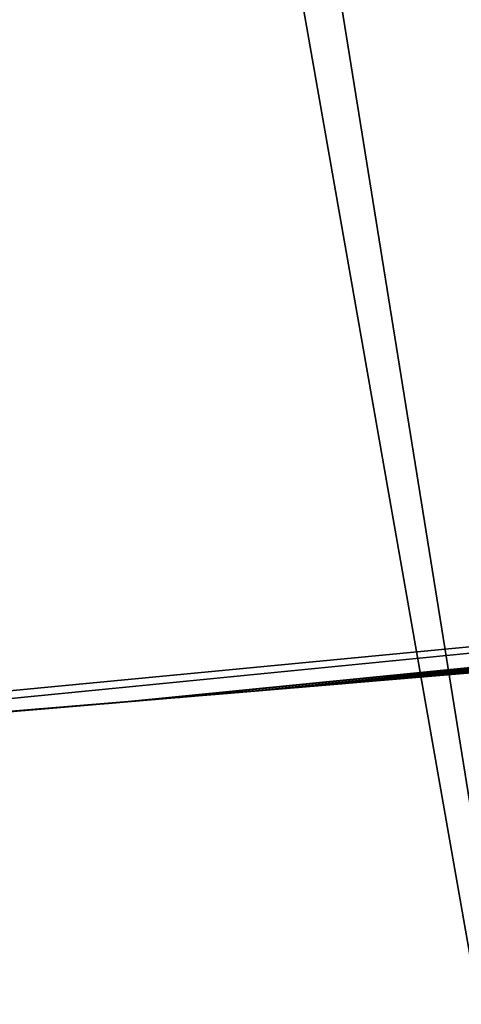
# Model space of a CAD drawing. Header units: millimetres. Extents: x -20 to 891, y -20 to 307.
# Tile 56 of 113: x 872.8313 to 872.8548, y 8.9387 to 8.991. Entities that reach past the tile are written whole.
import ezdxf

# ---------------------------------------------------------------- set-up
doc = ezdxf.new("R2010")
doc.units = ezdxf.units.MM
doc.header["$LTSCALE"] = 41.718519
for name, color, linetype in [('78', 7, 'CONTINUOUS'), ('79', 7, 'CONTINUOUS'), ('85', 7, 'CONTINUOUS'), ('86', 7, 'CONTINUOUS'), ('89', 7, 'CONTINUOUS'), ('90', 7, 'CONTINUOUS'), ('91', 7, 'CONTINUOUS'), ('92', 7, 'CONTINUOUS'), ('93', 7, 'CONTINUOUS'), ('94', 7, 'CONTINUOUS'), ('95', 7, 'CONTINUOUS')]:
    doc.layers.add(name, color=color, linetype=linetype)

msp = doc.modelspace()

# ---------------------------------------------------------------- linework, layer by layer
at = {"layer": '78', "linetype": 'Continuous'}
for points in [[(866.545255, 48.242817, 65), (873.459828, 8.916333, 65), (867.123955, 48.371319, 65), (866.545255, 48.242817, 65)], [(873.459828, 8.916333, 65), (874.047623, 8.992931, 65), (867.123955, 48.371319, 65), (873.459828, 8.916333, 65)], [(865.9707, 48.097244, 65), (872.870056, 8.85719, 65), (866.545255, 48.242817, 65), (865.9707, 48.097244, 65)], [(872.870056, 8.85719, 65), (873.459828, 8.916333, 65), (866.545255, 48.242817, 65), (872.870056, 8.85719, 65)], [(872.278861, 8.815555, 65), (872.870056, 8.85719, 65), (865.9707, 48.097244, 65), (872.278861, 8.815555, 65)]]:
    msp.add_3dface(points, dxfattribs=at)
at = {"layer": '79', "linetype": 'Continuous'}
for points in [[(872.844438, 8.855021), (872.164232, 10.111241), (873.28988, 10.205363), (872.844438, 8.855021)], [(873.442732, 8.914369), (872.844438, 8.855021), (873.28988, 10.205363), (873.442732, 8.914369)], [(872.844438, 8.855021), (872.244709, 8.813688), (872.164232, 10.111241), (872.844438, 8.855021)]]:
    msp.add_3dface(points, dxfattribs=at)
at = {"layer": '85', "linetype": 'Continuous'}
for points in [[(872.751558, 8.947749, 16.9592), (873.380788, 9.008001, 16.555946), (873.375324, 9.007391, 16.964429), (872.751558, 8.947749, 16.9592)], [(872.751558, 8.947749, 16.5416), (873.380788, 9.008001, 16.555946), (872.751558, 8.947749, 16.9592), (872.751558, 8.947749, 16.5416)], [(872.853099, 8.956109, 14.451499), (872.90898, 8.960933, 14.361387), (872.897191, 8.959902, 15.301378), (872.853099, 8.956109, 14.451499)], [(872.844422, 8.955374, 15.211739), (872.853099, 8.956109, 14.451499), (872.897191, 8.959902, 15.301378), (872.844422, 8.955374, 15.211739)], [(872.808569, 8.952378, 14.546899), (872.853099, 8.956109, 14.451499), (872.844422, 8.955374, 15.211739), (872.808569, 8.952378, 14.546899)], [(872.802748, 8.951898, 15.117227), (872.808569, 8.952378, 14.546899), (872.844422, 8.955374, 15.211739), (872.802748, 8.951898, 15.117227)]]:
    msp.add_3dface(points, dxfattribs=at)
at = {"layer": '86', "linetype": 'Continuous'}
for points in [[(872.850939, 8.955925, 22.630481), (872.859815, 8.95668, 22.62806), (872.851362, 8.955961, 23.205638), (872.850939, 8.955925, 22.630481)], [(872.851362, 8.955961, 23.205638), (872.859815, 8.95668, 22.62806), (872.856311, 8.956382, 23.20552), (872.851362, 8.955961, 23.205638)], [(872.846825, 8.955577, 23.205702), (872.850939, 8.955925, 22.630481), (872.851362, 8.955961, 23.205638), (872.846825, 8.955577, 23.205702)], [(872.842612, 8.955221, 23.205721), (872.843056, 8.955259, 22.63365), (872.846825, 8.955577, 23.205702), (872.842612, 8.955221, 23.205721)], [(872.843056, 8.955259, 22.63365), (872.850939, 8.955925, 22.630481), (872.846825, 8.955577, 23.205702), (872.843056, 8.955259, 22.63365)], [(872.83512, 8.954591, 23.205631), (872.835919, 8.954658, 22.637711), (872.838712, 8.954892, 23.205696), (872.83512, 8.954591, 23.205631)], [(872.835919, 8.954658, 22.637711), (872.843056, 8.955259, 22.63365), (872.838712, 8.954892, 23.205696), (872.835919, 8.954658, 22.637711)], [(872.838712, 8.954892, 23.205696), (872.843056, 8.955259, 22.63365), (872.842612, 8.955221, 23.205721), (872.838712, 8.954892, 23.205696)], [(872.829817, 8.954146, 22.642591), (872.835919, 8.954658, 22.637711), (872.831499, 8.954287, 23.205508), (872.829817, 8.954146, 22.642591)], [(872.831499, 8.954287, 23.205508), (872.835919, 8.954658, 22.637711), (872.83512, 8.954591, 23.205631), (872.831499, 8.954287, 23.205508)], [(872.828111, 8.954003, 23.205329), (872.829817, 8.954146, 22.642591), (872.831499, 8.954287, 23.205508), (872.828111, 8.954003, 23.205329)]]:
    msp.add_3dface(points, dxfattribs=at)
at = {"layer": '89', "linetype": 'Continuous'}
for points in [[(872.905536, 8.960631, 5.985482), (872.845241, 8.955443, 7.8224), (872.831627, 8.954297, 6.141595), (872.905536, 8.960631, 5.985482)], [(872.880154, 8.958424, 7.922703), (872.845241, 8.955443, 7.8224), (872.905536, 8.960631, 5.985482), (872.880154, 8.958424, 7.922703)], [(872.831627, 8.954297, 6.141595), (872.845241, 8.955443, 7.8224), (872.780207, 8.950055, 7.625231), (872.831627, 8.954297, 6.141595)], [(872.773061, 8.949476, 6.30062), (872.831627, 8.954297, 6.141595), (872.780207, 8.950055, 7.625231), (872.773061, 8.949476, 6.30062)]]:
    msp.add_3dface(points, dxfattribs=at)
at = {"layer": '90', "linetype": 'Continuous'}
for points in [[(872.846451, 8.955545, 8.564373), (872.85136, 8.955961, 8.563063), (872.850449, 8.955884, 9.111256), (872.846451, 8.955545, 8.564373)], [(872.850449, 8.955884, 9.111256), (872.85136, 8.955961, 8.563063), (872.856416, 8.956391, 9.11243), (872.850449, 8.955884, 9.111256)], [(872.85136, 8.955961, 8.563063), (872.856801, 8.956423, 8.561963), (872.856416, 8.956391, 9.11243), (872.85136, 8.955961, 8.563063)], [(872.840455, 8.955039, 9.107958), (872.841992, 8.955169, 8.565922), (872.845227, 8.955442, 9.109822), (872.840455, 8.955039, 9.107958)], [(872.841992, 8.955169, 8.565922), (872.846451, 8.955545, 8.564373), (872.845227, 8.955442, 9.109822), (872.841992, 8.955169, 8.565922)], [(872.845227, 8.955442, 9.109822), (872.846451, 8.955545, 8.564373), (872.850449, 8.955884, 9.111256), (872.845227, 8.955442, 9.109822)], [(872.836069, 8.95467, 9.105544), (872.837872, 8.954822, 8.859663), (872.840455, 8.955039, 9.107958), (872.836069, 8.95467, 9.105544)], [(872.838037, 8.954836, 8.8376), (872.840455, 8.955039, 9.107958), (872.837872, 8.954822, 8.859663), (872.838037, 8.954836, 8.8376)], [(872.837977, 8.954831, 8.567702), (872.841992, 8.955169, 8.565922), (872.838037, 8.954836, 8.8376), (872.837977, 8.954831, 8.567702)], [(872.838037, 8.954836, 8.8376), (872.841992, 8.955169, 8.565922), (872.840455, 8.955039, 9.107958), (872.838037, 8.954836, 8.8376)], [(872.829433, 8.954114, 9.099387), (872.831971, 8.954326, 8.919164), (872.832432, 8.954365, 9.102662), (872.829433, 8.954114, 9.099387)], [(872.831678, 8.954302, 8.571686), (872.834577, 8.954545, 8.569607), (872.832118, 8.954339, 8.76183), (872.831678, 8.954302, 8.571686)], [(872.831971, 8.954326, 8.919164), (872.834391, 8.954529, 8.900706), (872.832432, 8.954365, 9.102662), (872.831971, 8.954326, 8.919164)], [(872.832118, 8.954339, 8.76183), (872.834577, 8.954545, 8.569607), (872.83345, 8.95445, 8.777959), (872.832118, 8.954339, 8.76183)], [(872.832432, 8.954365, 9.102662), (872.834391, 8.954529, 8.900706), (872.836069, 8.95467, 9.105544), (872.832432, 8.954365, 9.102662)], [(872.83345, 8.95445, 8.777959), (872.834577, 8.954545, 8.569607), (872.834602, 8.954547, 8.795864), (872.83345, 8.95445, 8.777959)], [(872.834391, 8.954529, 8.900706), (872.83649, 8.954706, 8.880777), (872.836069, 8.95467, 9.105544), (872.834391, 8.954529, 8.900706)], [(872.834577, 8.954545, 8.569607), (872.837977, 8.954831, 8.567702), (872.834602, 8.954547, 8.795864), (872.834577, 8.954545, 8.569607)], [(872.834602, 8.954547, 8.795864), (872.837977, 8.954831, 8.567702), (872.836043, 8.954668, 8.815711), (872.834602, 8.954547, 8.795864)], [(872.836043, 8.954668, 8.815711), (872.837977, 8.954831, 8.567702), (872.838037, 8.954836, 8.8376), (872.836043, 8.954668, 8.815711)], [(872.83649, 8.954706, 8.880777), (872.837872, 8.954822, 8.859663), (872.836069, 8.95467, 9.105544), (872.83649, 8.954706, 8.880777)], [(872.829166, 8.954091, 8.573996), (872.831678, 8.954302, 8.571686), (872.830639, 8.954215, 8.747193), (872.829166, 8.954091, 8.573996)], [(872.829445, 8.954115, 8.936356), (872.831971, 8.954326, 8.919164), (872.829433, 8.954114, 9.099387), (872.829445, 8.954115, 8.936356)], [(872.830639, 8.954215, 8.747193), (872.831678, 8.954302, 8.571686), (872.832118, 8.954339, 8.76183), (872.830639, 8.954215, 8.747193)]]:
    msp.add_3dface(points, dxfattribs=at)
at = {"layer": '91', "linetype": 'Continuous'}
for points in [[(873.732619, 9.050514, 10.439592), (872.845241, 8.955443, 9.730547), (873.646703, 9.039545, 9.554934), (873.732619, 9.050514, 10.439592)], [(873.646703, 9.039545, 9.554934), (872.845241, 8.955443, 9.730547), (873.557058, 9.028506, 9.549998), (873.646703, 9.039545, 9.554934)], [(873.557058, 9.028506, 9.549998), (872.845241, 8.955443, 9.730547), (873.478723, 9.019197, 9.546483), (873.557058, 9.028506, 9.549998)], [(873.478723, 9.019197, 9.546483), (872.845241, 8.955443, 9.730547), (873.397383, 9.009863, 9.54429), (873.478723, 9.019197, 9.546483)], [(873.397383, 9.009863, 9.54429), (872.845241, 8.955443, 9.730547), (873.329276, 9.002309, 9.544224), (873.397383, 9.009863, 9.54429)], [(873.329276, 9.002309, 9.544224), (872.845241, 8.955443, 9.730547), (873.270268, 8.995956, 9.545731), (873.329276, 9.002309, 9.544224)], [(873.270268, 8.995956, 9.545731), (872.845241, 8.955443, 9.730547), (873.214397, 8.990105, 9.548151), (873.270268, 8.995956, 9.545731)], [(873.214397, 8.990105, 9.548151), (872.845241, 8.955443, 9.730547), (873.163123, 8.984875, 9.550481), (873.214397, 8.990105, 9.548151)], [(873.163123, 8.984875, 9.550481), (872.845241, 8.955443, 9.730547), (873.116124, 8.9802, 9.551978), (873.163123, 8.984875, 9.550481)], [(873.116124, 8.9802, 9.551978), (872.845241, 8.955443, 9.730547), (873.072554, 8.975966, 9.552359), (873.116124, 8.9802, 9.551978)], [(873.072554, 8.975966, 9.552359), (872.845241, 8.955443, 9.730547), (873.035144, 8.972407, 9.551542), (873.072554, 8.975966, 9.552359)], [(873.035144, 8.972407, 9.551542), (872.845241, 8.955443, 9.730547), (873.002899, 8.969398, 9.549734), (873.035144, 8.972407, 9.551542)], [(873.002899, 8.969398, 9.549734), (872.845241, 8.955443, 9.730547), (872.970993, 8.966472, 9.546679), (873.002899, 8.969398, 9.549734)], [(872.970993, 8.966472, 9.546679), (872.845241, 8.955443, 9.730547), (872.942818, 8.963931, 9.542861), (872.970993, 8.966472, 9.546679)], [(872.942818, 8.963931, 9.542861), (872.845241, 8.955443, 9.730547), (872.918636, 8.961782, 9.53863), (872.942818, 8.963931, 9.542861)], [(872.918636, 8.961782, 9.53863), (872.845241, 8.955443, 9.730547), (872.897733, 8.959949, 9.534085), (872.918636, 8.961782, 9.53863)], [(872.897733, 8.959949, 9.534085), (872.845241, 8.955443, 9.730547), (872.878607, 8.958291, 9.529032), (872.897733, 8.959949, 9.534085)], [(872.878607, 8.958291, 9.529032), (872.845241, 8.955443, 9.730547), (872.86066, 8.956752, 9.523675), (872.878607, 8.958291, 9.529032)], [(872.86066, 8.956752, 9.523675), (872.845241, 8.955443, 9.730547), (872.844823, 8.955408, 9.518828), (872.86066, 8.956752, 9.523675)], [(872.853771, 8.956166, 11.959152), (872.85757, 8.956489, 11.953656), (872.854696, 8.956244, 12.363825), (872.853771, 8.956166, 11.959152)], [(872.854696, 8.956244, 12.363825), (872.85757, 8.956489, 11.953656), (872.860775, 8.956762, 12.367165), (872.854696, 8.956244, 12.363825)], [(872.849954, 8.955842, 12.360193), (872.853771, 8.956166, 11.959152), (872.854696, 8.956244, 12.363825), (872.849954, 8.955842, 12.360193)], [(872.85036, 8.955876, 11.965955), (872.853771, 8.956166, 11.959152), (872.849954, 8.955842, 12.360193), (872.85036, 8.955876, 11.965955)], [(872.844823, 8.955408, 9.518828), (872.845241, 8.955443, 9.730547), (872.823467, 8.953615, 9.712945), (872.844823, 8.955408, 9.518828)], [(872.843335, 8.955282, 12.35211), (872.845241, 8.955443, 12.3008), (872.846205, 8.955525, 12.356259), (872.843335, 8.955282, 12.35211)], [(872.843594, 8.955304, 12.310955), (872.845241, 8.955443, 12.3008), (872.843335, 8.955282, 12.35211), (872.843594, 8.955304, 12.310955)], [(872.843754, 8.955318, 11.994225), (872.845243, 8.955443, 11.98376), (872.844776, 8.955404, 12.10469), (872.843754, 8.955318, 11.994225)], [(872.844776, 8.955404, 12.10469), (872.845243, 8.955443, 11.98376), (872.845988, 8.955506, 12.126296), (872.844776, 8.955404, 12.10469)], [(872.845241, 8.955443, 12.3008), (872.848723, 8.955738, 12.264652), (872.846205, 8.955525, 12.356259), (872.845241, 8.955443, 12.3008)], [(872.845243, 8.955443, 11.98376), (872.847486, 8.955633, 11.974097), (872.845988, 8.955506, 12.126296), (872.845243, 8.955443, 11.98376)], [(872.845988, 8.955506, 12.126296), (872.847486, 8.955633, 11.974097), (872.8474, 8.955626, 12.150849), (872.845988, 8.955506, 12.126296)], [(872.846205, 8.955525, 12.356259), (872.849888, 8.955836, 12.231953), (872.849954, 8.955842, 12.360193), (872.846205, 8.955525, 12.356259)], [(872.848723, 8.955738, 12.264652), (872.849888, 8.955836, 12.231953), (872.846205, 8.955525, 12.356259), (872.848723, 8.955738, 12.264652)], [(872.8474, 8.955626, 12.150849), (872.847486, 8.955633, 11.974097), (872.848706, 8.955736, 12.176191), (872.8474, 8.955626, 12.150849)], [(872.847486, 8.955633, 11.974097), (872.85036, 8.955876, 11.965955), (872.848706, 8.955736, 12.176191), (872.847486, 8.955633, 11.974097)], [(872.848706, 8.955736, 12.176191), (872.85036, 8.955876, 11.965955), (872.849651, 8.955816, 12.202562), (872.848706, 8.955736, 12.176191)], [(872.849651, 8.955816, 12.202562), (872.85036, 8.955876, 11.965955), (872.849888, 8.955836, 12.231953), (872.849651, 8.955816, 12.202562)], [(872.849888, 8.955836, 12.231953), (872.85036, 8.955876, 11.965955), (872.849954, 8.955842, 12.360193), (872.849888, 8.955836, 12.231953)], [(872.830332, 8.954189, 9.514671), (872.844823, 8.955408, 9.518828), (872.823467, 8.953615, 9.712945), (872.830332, 8.954189, 9.514671)], [(872.83958, 8.954966, 12.335485), (872.840365, 8.955032, 12.328068), (872.839832, 8.954987, 12.341912), (872.83958, 8.954966, 12.335485)], [(872.839832, 8.954987, 12.341912), (872.840365, 8.955032, 12.328068), (872.841156, 8.955098, 12.347397), (872.839832, 8.954987, 12.341912)], [(872.840365, 8.955032, 12.328068), (872.841838, 8.955156, 12.319932), (872.841156, 8.955098, 12.347397), (872.840365, 8.955032, 12.328068)], [(872.841156, 8.955098, 12.347397), (872.841838, 8.955156, 12.319932), (872.843335, 8.955282, 12.35211), (872.841156, 8.955098, 12.347397)], [(872.841838, 8.955156, 12.319932), (872.843594, 8.955304, 12.310955), (872.843335, 8.955282, 12.35211), (872.841838, 8.955156, 12.319932)], [(872.842303, 8.955195, 12.03289), (872.842378, 8.955201, 12.018438), (872.842534, 8.955215, 12.048725), (872.842303, 8.955195, 12.03289)], [(872.842378, 8.955201, 12.018438), (872.842846, 8.955241, 12.005655), (872.842534, 8.955215, 12.048725), (872.842378, 8.955201, 12.018438)], [(872.842534, 8.955215, 12.048725), (872.842846, 8.955241, 12.005655), (872.843003, 8.955254, 12.065118), (872.842534, 8.955215, 12.048725)], [(872.842846, 8.955241, 12.005655), (872.843754, 8.955318, 11.994225), (872.843003, 8.955254, 12.065118), (872.842846, 8.955241, 12.005655)], [(872.843003, 8.955254, 12.065118), (872.843754, 8.955318, 11.994225), (872.843735, 8.955316, 12.083526), (872.843003, 8.955254, 12.065118)], [(872.843735, 8.955316, 12.083526), (872.843754, 8.955318, 11.994225), (872.844776, 8.955404, 12.10469), (872.843735, 8.955316, 12.083526)]]:
    msp.add_3dface(points, dxfattribs=at)
at = {"layer": '92', "linetype": 'Continuous'}
for points in [[(872.854739, 8.956248, 12.661943), (872.858331, 8.956554, 12.662056), (872.855722, 8.956332, 13.207862), (872.854739, 8.956248, 12.661943)], [(872.848, 8.955677, 12.661835), (872.85129, 8.955955, 12.661867), (872.849437, 8.955798, 13.207134), (872.848, 8.955677, 12.661835)], [(872.849437, 8.955798, 13.207134), (872.85129, 8.955955, 12.661867), (872.8525, 8.956058, 13.207529), (872.849437, 8.955798, 13.207134)], [(872.85129, 8.955955, 12.661867), (872.854739, 8.956248, 12.661943), (872.8525, 8.956058, 13.207529), (872.85129, 8.955955, 12.661867)], [(872.8525, 8.956058, 13.207529), (872.854739, 8.956248, 12.661943), (872.855722, 8.956332, 13.207862), (872.8525, 8.956058, 13.207529)], [(872.841939, 8.955164, 12.661897), (872.844874, 8.955412, 12.661846), (872.843703, 8.955313, 13.206167), (872.841939, 8.955164, 12.661897)], [(872.843703, 8.955313, 13.206167), (872.844874, 8.955412, 12.661846), (872.8465, 8.95555, 13.206678), (872.843703, 8.955313, 13.206167)], [(872.844874, 8.955412, 12.661846), (872.848, 8.955677, 12.661835), (872.8465, 8.95555, 13.206678), (872.844874, 8.955412, 12.661846)], [(872.8465, 8.95555, 13.206678), (872.848, 8.955677, 12.661835), (872.849437, 8.955798, 13.207134), (872.8465, 8.95555, 13.206678)], [(872.836316, 8.954691, 12.662108), (872.839094, 8.954925, 12.661984), (872.838436, 8.954869, 13.204882), (872.836316, 8.954691, 12.662108)], [(872.838436, 8.954869, 13.204882), (872.839094, 8.954925, 12.661984), (872.841016, 8.955087, 13.205572), (872.838436, 8.954869, 13.204882)], [(872.839094, 8.954925, 12.661984), (872.841939, 8.955164, 12.661897), (872.841016, 8.955087, 13.205572), (872.839094, 8.954925, 12.661984)], [(872.841016, 8.955087, 13.205572), (872.841939, 8.955164, 12.661897), (872.843703, 8.955313, 13.206167), (872.841016, 8.955087, 13.205572)], [(872.830721, 8.954222, 13.201808), (872.830833, 8.954231, 12.9416), (872.83323, 8.954432, 13.203008), (872.830721, 8.954222, 13.201808)], [(872.831188, 8.954261, 12.662446), (872.83323, 8.954432, 13.203008), (872.830833, 8.954231, 12.9416), (872.831188, 8.954261, 12.662446)], [(872.831188, 8.954261, 12.662446), (872.833678, 8.954469, 12.662257), (872.83323, 8.954432, 13.203008), (872.831188, 8.954261, 12.662446)], [(872.83323, 8.954432, 13.203008), (872.833678, 8.954469, 12.662257), (872.835866, 8.954653, 13.204038), (872.83323, 8.954432, 13.203008)], [(872.833678, 8.954469, 12.662257), (872.836316, 8.954691, 12.662108), (872.835866, 8.954653, 13.204038), (872.833678, 8.954469, 12.662257)], [(872.835866, 8.954653, 13.204038), (872.836316, 8.954691, 12.662108), (872.838436, 8.954869, 13.204882), (872.835866, 8.954653, 13.204038)]]:
    msp.add_3dface(points, dxfattribs=at)
at = {"layer": '93', "linetype": 'Continuous'}
for points in [[(872.787599, 8.950657, 18.3848), (872.787599, 8.950657, 18.2408), (873.461065, 9.017142, 18.257504), (872.787599, 8.950657, 18.3848)], [(872.836776, 8.95473, 18.426131), (872.787599, 8.950657, 18.3848), (873.461065, 9.017142, 18.257504), (872.836776, 8.95473, 18.426131)], [(872.889193, 8.959206, 18.47099), (872.836776, 8.95473, 18.426131), (873.461065, 9.017142, 18.257504), (872.889193, 8.959206, 18.47099)], [(872.846734, 8.955569, 21.400176), (872.849403, 8.955795, 21.161455), (872.852041, 8.956019, 21.405341), (872.846734, 8.955569, 21.400176)], [(872.850857, 8.955919, 20.987671), (872.852041, 8.956019, 21.405341), (872.849403, 8.955795, 21.161455), (872.850857, 8.955919, 20.987671)], [(872.850857, 8.955919, 20.987671), (872.853597, 8.956151, 20.985677), (872.852041, 8.956019, 21.405341), (872.850857, 8.955919, 20.987671)], [(872.852041, 8.956019, 21.405341), (872.853597, 8.956151, 20.985677), (872.85374, 8.956163, 21.406091), (872.852041, 8.956019, 21.405341)], [(872.853597, 8.956151, 20.985677), (872.856896, 8.956432, 20.983802), (872.85374, 8.956163, 21.406091), (872.853597, 8.956151, 20.985677)], [(872.85374, 8.956163, 21.406091), (872.856896, 8.956432, 20.983802), (872.855578, 8.956319, 21.406768), (872.85374, 8.956163, 21.406091)], [(872.843824, 8.955323, 21.089162), (872.844496, 8.95538, 20.994608), (872.845005, 8.955423, 21.099052), (872.843824, 8.955323, 21.089162)], [(872.844496, 8.95538, 20.994608), (872.846355, 8.955537, 20.992092), (872.845005, 8.955423, 21.099052), (872.844496, 8.95538, 20.994608)], [(872.844598, 8.955389, 21.239142), (872.845304, 8.955449, 21.228442), (872.844854, 8.95541, 21.319174), (872.844598, 8.955389, 21.239142)], [(872.844854, 8.95541, 21.319174), (872.845304, 8.955449, 21.228442), (872.84515, 8.955436, 21.325533), (872.844854, 8.95541, 21.319174)], [(872.845005, 8.955423, 21.099052), (872.846355, 8.955537, 20.992092), (872.846224, 8.955526, 21.10991), (872.845005, 8.955423, 21.099052)], [(872.84515, 8.955436, 21.325533), (872.845304, 8.955449, 21.228442), (872.845418, 8.955458, 21.331333), (872.84515, 8.955436, 21.325533)], [(872.845304, 8.955449, 21.228442), (872.846218, 8.955526, 21.216887), (872.845418, 8.955458, 21.331333), (872.845304, 8.955449, 21.228442)], [(872.845418, 8.955458, 21.331333), (872.846218, 8.955526, 21.216887), (872.845653, 8.955478, 21.33666), (872.845418, 8.955458, 21.331333)], [(872.845518, 8.955467, 21.392775), (872.845589, 8.955473, 21.390461), (872.845598, 8.955473, 21.394866), (872.845518, 8.955467, 21.392775)], [(872.845589, 8.955473, 21.390461), (872.845704, 8.955482, 21.388035), (872.845598, 8.955473, 21.394866), (872.845589, 8.955473, 21.390461)], [(872.845598, 8.955473, 21.394866), (872.845704, 8.955482, 21.388035), (872.84581, 8.955491, 21.396804), (872.845598, 8.955473, 21.394866)], [(872.845653, 8.955478, 21.33666), (872.846218, 8.955526, 21.216887), (872.845856, 8.955495, 21.341574), (872.845653, 8.955478, 21.33666)], [(872.845704, 8.955482, 21.388035), (872.845854, 8.955495, 21.385497), (872.84581, 8.955491, 21.396804), (872.845704, 8.955482, 21.388035)], [(872.84581, 8.955491, 21.396804), (872.846036, 8.95551, 21.382834), (872.84615, 8.95552, 21.398633), (872.84581, 8.955491, 21.396804)], [(872.845854, 8.955495, 21.385497), (872.846036, 8.95551, 21.382834), (872.84581, 8.955491, 21.396804), (872.845854, 8.955495, 21.385497)], [(872.845856, 8.955495, 21.341574), (872.846218, 8.955526, 21.216887), (872.846024, 8.955509, 21.34611), (872.845856, 8.955495, 21.341574)], [(872.846024, 8.955509, 21.34611), (872.846218, 8.955526, 21.216887), (872.846159, 8.955521, 21.350301), (872.846024, 8.955509, 21.34611)], [(872.846036, 8.95551, 21.382834), (872.846187, 8.955523, 21.380252), (872.84615, 8.95552, 21.398633), (872.846036, 8.95551, 21.382834)], [(872.84615, 8.95552, 21.398633), (872.846453, 8.955546, 21.372824), (872.846734, 8.955569, 21.400176), (872.84615, 8.95552, 21.398633)], [(872.846399, 8.955541, 21.375353), (872.846453, 8.955546, 21.372824), (872.84615, 8.95552, 21.398633), (872.846399, 8.955541, 21.375353)], [(872.846307, 8.955533, 21.377754), (872.846399, 8.955541, 21.375353), (872.84615, 8.95552, 21.398633), (872.846307, 8.955533, 21.377754)], [(872.846187, 8.955523, 21.380252), (872.846307, 8.955533, 21.377754), (872.84615, 8.95552, 21.398633), (872.846187, 8.955523, 21.380252)], [(872.846159, 8.955521, 21.350301), (872.846218, 8.955526, 21.216887), (872.846265, 8.95553, 21.354194), (872.846159, 8.955521, 21.350301)], [(872.846218, 8.955526, 21.216887), (872.847293, 8.955617, 21.20435), (872.846265, 8.95553, 21.354194), (872.846218, 8.955526, 21.216887)], [(872.846224, 8.955526, 21.10991), (872.846355, 8.955537, 20.992092), (872.847393, 8.955625, 21.121953), (872.846224, 8.955526, 21.10991)], [(872.846265, 8.95553, 21.354194), (872.847293, 8.955617, 21.20435), (872.846346, 8.955537, 21.357817), (872.846265, 8.95553, 21.354194)], [(872.846346, 8.955537, 21.357817), (872.847293, 8.955617, 21.20435), (872.846406, 8.955542, 21.361194), (872.846346, 8.955537, 21.357817)], [(872.846355, 8.955537, 20.992092), (872.848459, 8.955715, 20.989796), (872.847393, 8.955625, 21.121953), (872.846355, 8.955537, 20.992092)], [(872.846406, 8.955542, 21.361194), (872.847293, 8.955617, 21.20435), (872.84645, 8.955545, 21.364366), (872.846406, 8.955542, 21.361194)], [(872.84645, 8.955545, 21.364366), (872.847293, 8.955617, 21.20435), (872.846475, 8.955547, 21.367348), (872.84645, 8.955545, 21.364366)], [(872.846453, 8.955546, 21.372824), (872.846475, 8.955547, 21.370158), (872.846734, 8.955569, 21.400176), (872.846453, 8.955546, 21.372824)], [(872.846475, 8.955547, 21.367348), (872.847293, 8.955617, 21.20435), (872.846475, 8.955547, 21.370158), (872.846475, 8.955547, 21.367348)], [(872.846475, 8.955547, 21.370158), (872.847293, 8.955617, 21.20435), (872.846734, 8.955569, 21.400176), (872.846475, 8.955547, 21.370158)], [(872.849193, 8.955778, 21.1757), (872.849403, 8.955795, 21.161455), (872.846734, 8.955569, 21.400176), (872.849193, 8.955778, 21.1757)], [(872.848342, 8.955705, 21.190668), (872.849193, 8.955778, 21.1757), (872.846734, 8.955569, 21.400176), (872.848342, 8.955705, 21.190668)], [(872.847293, 8.955617, 21.20435), (872.848342, 8.955705, 21.190668), (872.846734, 8.955569, 21.400176), (872.847293, 8.955617, 21.20435)], [(872.847393, 8.955625, 21.121953), (872.848459, 8.955715, 20.989796), (872.848396, 8.95571, 21.134766), (872.847393, 8.955625, 21.121953)], [(872.848396, 8.95571, 21.134766), (872.848459, 8.955715, 20.989796), (872.849106, 8.95577, 21.147817), (872.848396, 8.95571, 21.134766)], [(872.848459, 8.955715, 20.989796), (872.850857, 8.955919, 20.987671), (872.849106, 8.95577, 21.147817), (872.848459, 8.955715, 20.989796)], [(872.849106, 8.95577, 21.147817), (872.850857, 8.955919, 20.987671), (872.849403, 8.955795, 21.161455), (872.849106, 8.95577, 21.147817)], [(872.838482, 8.954873, 21.041771), (872.83855, 8.954879, 21.013483), (872.839075, 8.954923, 21.04868), (872.838482, 8.954873, 21.041771)], [(872.83855, 8.954879, 21.013483), (872.839239, 8.954937, 21.008847), (872.839075, 8.954923, 21.04868), (872.83855, 8.954879, 21.013483)], [(872.839075, 8.954923, 21.04868), (872.839239, 8.954937, 21.008847), (872.839845, 8.954988, 21.056162), (872.839075, 8.954923, 21.04868)], [(872.839239, 8.954937, 21.008847), (872.84019, 8.955017, 21.004669), (872.839845, 8.954988, 21.056162), (872.839239, 8.954937, 21.008847)], [(872.839845, 8.954988, 21.056162), (872.84019, 8.955017, 21.004669), (872.840724, 8.955062, 21.063916), (872.839845, 8.954988, 21.056162)], [(872.84019, 8.955017, 21.004669), (872.841431, 8.955122, 21.000872), (872.840724, 8.955062, 21.063916), (872.84019, 8.955017, 21.004669)], [(872.840724, 8.955062, 21.063916), (872.841431, 8.955122, 21.000872), (872.841688, 8.955143, 21.071928), (872.840724, 8.955062, 21.063916)], [(872.841431, 8.955122, 21.000872), (872.842859, 8.955242, 20.997526), (872.841688, 8.955143, 21.071928), (872.841431, 8.955122, 21.000872)], [(872.841688, 8.955143, 21.071928), (872.842859, 8.955242, 20.997526), (872.842709, 8.955229, 21.08015), (872.841688, 8.955143, 21.071928)], [(872.842709, 8.955229, 21.08015), (872.842859, 8.955242, 20.997526), (872.843824, 8.955323, 21.089162), (872.842709, 8.955229, 21.08015)], [(872.842859, 8.955242, 20.997526), (872.844496, 8.95538, 20.994608), (872.843824, 8.955323, 21.089162), (872.842859, 8.955242, 20.997526)], [(872.843521, 8.955298, 21.274522), (872.843579, 8.955303, 21.266668), (872.843564, 8.955302, 21.281798), (872.843521, 8.955298, 21.274522)], [(872.843564, 8.955302, 21.281798), (872.843579, 8.955303, 21.266668), (872.843677, 8.955311, 21.288548), (872.843564, 8.955302, 21.281798)], [(872.843579, 8.955303, 21.266668), (872.843761, 8.955318, 21.258189), (872.843677, 8.955311, 21.288548), (872.843579, 8.955303, 21.266668)], [(872.843677, 8.955311, 21.288548), (872.843761, 8.955318, 21.258189), (872.843841, 8.955325, 21.294787), (872.843677, 8.955311, 21.288548)], [(872.843761, 8.955318, 21.258189), (872.844088, 8.955346, 21.249039), (872.843841, 8.955325, 21.294787), (872.843761, 8.955318, 21.258189)], [(872.843841, 8.955325, 21.294787), (872.844088, 8.955346, 21.249039), (872.844038, 8.955342, 21.300522), (872.843841, 8.955325, 21.294787)], [(872.844038, 8.955342, 21.300522), (872.844088, 8.955346, 21.249039), (872.84426, 8.95536, 21.30611), (872.844038, 8.955342, 21.300522)], [(872.844088, 8.955346, 21.249039), (872.844598, 8.955389, 21.239142), (872.84426, 8.95536, 21.30611), (872.844088, 8.955346, 21.249039)], [(872.84426, 8.95536, 21.30611), (872.844598, 8.955389, 21.239142), (872.844526, 8.955383, 21.312123), (872.84426, 8.95536, 21.30611)], [(872.844526, 8.955383, 21.312123), (872.844598, 8.955389, 21.239142), (872.844854, 8.95541, 21.319174), (872.844526, 8.955383, 21.312123)], [(872.83786, 8.954821, 21.024002), (872.838072, 8.954839, 21.018738), (872.83788, 8.954822, 21.029452), (872.83786, 8.954821, 21.024002)], [(872.83788, 8.954822, 21.029452), (872.838072, 8.954839, 21.018738), (872.838079, 8.954839, 21.035372), (872.83788, 8.954822, 21.029452)], [(872.838072, 8.954839, 21.018738), (872.83855, 8.954879, 21.013483), (872.838079, 8.954839, 21.035372), (872.838072, 8.954839, 21.018738)], [(872.838079, 8.954839, 21.035372), (872.83855, 8.954879, 21.013483), (872.838482, 8.954873, 21.041771), (872.838079, 8.954839, 21.035372)]]:
    msp.add_3dface(points, dxfattribs=at)
at = {"layer": '94', "linetype": 'Continuous'}
for points in [[(872.838236, 8.954852, 21.704011), (873.475249, 9.018791, 21.733975), (872.843335, 8.955282, 22.262983), (872.838236, 8.954852, 21.704011)], [(872.843335, 8.955282, 22.262983), (873.475249, 9.018791, 21.733975), (872.854876, 8.95626, 22.262604), (872.843335, 8.955282, 22.262983)], [(872.833051, 8.954417, 22.262722), (872.838236, 8.954852, 21.704011), (872.843335, 8.955282, 22.262983), (872.833051, 8.954417, 22.262722)], [(872.823717, 8.953636, 22.261651), (872.832484, 8.954369, 21.70404), (872.833051, 8.954417, 22.262722), (872.823717, 8.953636, 22.261651)], [(872.826967, 8.953907, 21.704776), (872.832484, 8.954369, 21.70404), (872.823717, 8.953636, 22.261651), (872.826967, 8.953907, 21.704776)], [(872.832484, 8.954369, 21.70404), (872.838236, 8.954852, 21.704011), (872.833051, 8.954417, 22.262722), (872.832484, 8.954369, 21.70404)]]:
    msp.add_3dface(points, dxfattribs=at)
at = {"layer": '95', "linetype": 'Continuous'}
for points in [[(872.92044, 8.961942, 25.269819), (872.857593, 8.956491, 26.795337), (872.848526, 8.955721, 25.368772), (872.92044, 8.961942, 25.269819)], [(872.857593, 8.956491, 26.795337), (872.845288, 8.955447, 26.777394), (872.848526, 8.955721, 25.368772), (872.857593, 8.956491, 26.795337)], [(872.848526, 8.955721, 25.368772), (872.809218, 8.952432, 26.6936), (872.78685, 8.950595, 25.47339), (872.848526, 8.955721, 25.368772)], [(872.821521, 8.953453, 26.728259), (872.809218, 8.952432, 26.6936), (872.848526, 8.955721, 25.368772), (872.821521, 8.953453, 26.728259)], [(872.833133, 8.954424, 26.754904), (872.821521, 8.953453, 26.728259), (872.848526, 8.955721, 25.368772), (872.833133, 8.954424, 26.754904)], [(872.845288, 8.955447, 26.777394), (872.833133, 8.954424, 26.754904), (872.848526, 8.955721, 25.368772), (872.845288, 8.955447, 26.777394)]]:
    msp.add_3dface(points, dxfattribs=at)

doc.saveas('drawing.dxf')
